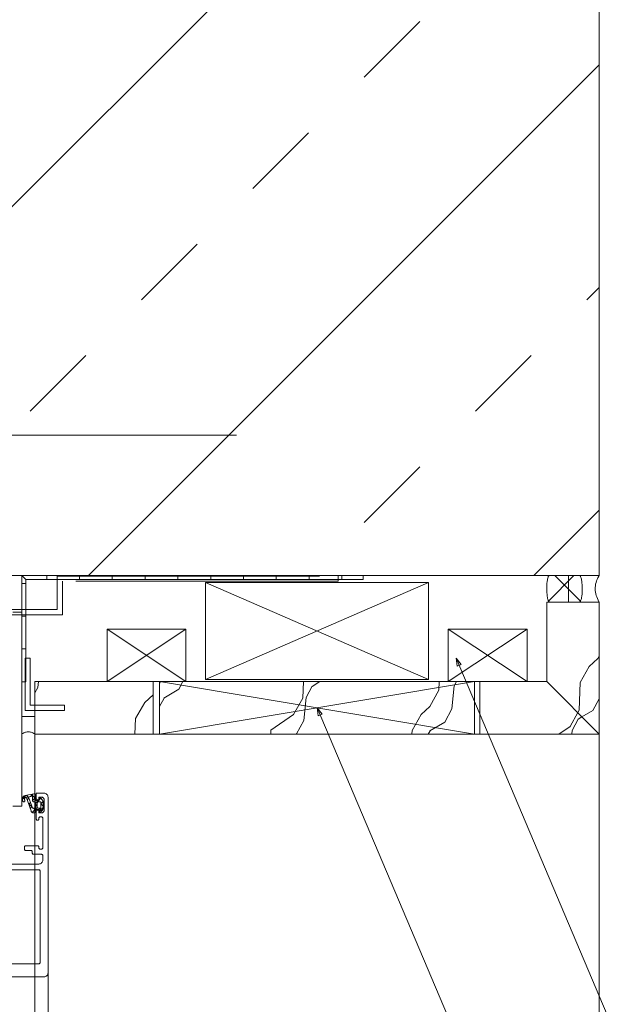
# Model space of a CAD drawing. Header units: metres. Extents: x 69 to 122.5, y -21.4 to -4.6.
# Tile 184 of 250: x 77.424 to 77.65, y -7.142 to -6.766. Entities that reach past the tile are written whole.
import ezdxf

# ---------------------------------------------------------------- set-up
doc = ezdxf.new("R2010")
doc.units = ezdxf.units.M
doc.header["$LTSCALE"] = 0.02
doc.linetypes.add('1600.2032', pattern=[1.6, 0.8, -0.8])
for name, color, linetype, lineweight in [('013_Beton und Stahlbetonarbeiten-allg.', 7, 'Continuous', 13), ('026_Fensterarbeiten-allg.', 7, 'Continuous', 5), ('027_Tischlerarbeiten-allg.', 7, 'Continuous', 13), ('030_Sonnenschutzarbeiten-außen', 7, 'Continuous', 5), ('030_Sonnenschutzarbeiten-außen Motor', 7, 'Continuous', 5), ('032_Metallarbeiten-Beschriftung 1_20', 7, 'Continuous', 5), ('032_Metallarbeiten-Fenster', 7, 'Continuous', 5), ('Keine', 7, 'Continuous', 9)]:
    doc.layers.add(name, color=color, linetype=linetype, lineweight=lineweight)

msp = doc.modelspace()

# ---------------------------------------------------------------- linework, layer by layer
at = {"layer": '013_Beton und Stahlbetonarbeiten-allg.', "color": 251, "linetype": 'Continuous', "lineweight": 5, "true_color": 0x555555}
for p, q in [((77.6307, -6.62814), (77.395, -6.86384)), ((77.5307, -6.72814), (77.395, -6.86384)), ((77.645, -6.78355), (77.45041, -6.97814)), ((77.645, -6.78355), (77.45041, -6.97814)), ((77.645, -6.95326), (77.62011, -6.97814)), ((77.645, -6.95326), (77.62011, -6.97814))]:
    msp.add_line(p, q, dxfattribs=at)
at = {"layer": '013_Beton und Stahlbetonarbeiten-allg.', "color": 251, "linetype": 'Continuous', "lineweight": 9, "true_color": 0x555555}
for p, q in [((77.55547, -6.78823), (77.57668, -6.76701)), ((77.55547, -6.78823), (77.57668, -6.76701)), ((77.51305, -6.83065), (77.53426, -6.80944)), ((77.51305, -6.83065), (77.53426, -6.80944)), ((77.47062, -6.87308), (77.49183, -6.85186)), ((77.47062, -6.87308), (77.49183, -6.85186)), ((77.64032, -6.87308), (77.645, -6.8684)), ((77.64032, -6.87308), (77.645, -6.8684)), ((77.42819, -6.9155), (77.44941, -6.89429)), ((77.42819, -6.9155), (77.44941, -6.89429)), ((77.5979, -6.9155), (77.61911, -6.89429)), ((77.5979, -6.9155), (77.61911, -6.89429)), ((77.55547, -6.95793), (77.57668, -6.93672)), ((77.55547, -6.95793), (77.57668, -6.93672))]:
    msp.add_line(p, q, dxfattribs=at)
at = {"layer": '013_Beton und Stahlbetonarbeiten-allg.', "color": 7, "linetype": 'Continuous', "lineweight": 18}
for points in [[(77.645, -6.62814), (77.645, -6.97814), (77.395, -6.97814), (77.395, -6.62814)], [(77.645, -6.72814), (77.645, -6.97814), (77.395, -6.97814), (77.395, -6.72814)]]:
    msp.add_lwpolyline(points, close=True, dxfattribs=at)
at = {"layer": '026_Fensterarbeiten-allg.', "color": 7, "linetype": '1600.2032', "lineweight": 18}
msp.add_lwpolyline([(77.40212, -6.99114), (77.43849, -6.99114), (77.43849, -6.97838), (77.54553, -6.97838), (77.54553, -6.98038), (77.44049, -6.98038), (77.44049, -6.99314), (77.40212, -6.99314)], close=True, dxfattribs=at)
at = {"layer": '027_Tischlerarbeiten-allg.', "color": 7, "linetype": 'Continuous', "lineweight": 18}
for p, q in [((77.4575, -7.01863), (77.4875, -6.99863)), ((77.4875, -7.01863), (77.4575, -6.99863)), ((77.6175, -7.01863), (77.5875, -6.99863)), ((77.5875, -7.01863), (77.6175, -6.99863))]:
    msp.add_line(p, q, dxfattribs=at)
for points in [[(77.4575, -6.99863), (77.4875, -6.99863), (77.4875, -7.01863), (77.4575, -7.01863)], [(77.5875, -7.01863), (77.5875, -6.99863), (77.6175, -6.99863), (77.6175, -7.01863)]]:
    msp.add_lwpolyline(points, close=True, dxfattribs=at)
at = {"layer": '030_Sonnenschutzarbeiten-außen', "color": 8, "lineweight": 18, "true_color": 0x808080}
msp.add_line((77.33056, -6.92471), (77.50686, -6.92471), dxfattribs=at)
at = {"layer": '030_Sonnenschutzarbeiten-außen', "color": 7, "linetype": 'Continuous', "lineweight": 9}
msp.add_lwpolyline([(77.425, -7.01866), (77.425, -6.97814), (77.55509, -6.97814)], dxfattribs=at)
at = {"layer": '030_Sonnenschutzarbeiten-außen Motor', "color": 6, "linetype": 'Continuous', "lineweight": 18, "true_color": 0xff00ff}
for p, q in [((77.495, -7.01781), (77.58, -6.98081)), ((77.58, -7.01781), (77.495, -6.98081))]:
    msp.add_line(p, q, dxfattribs=at)
msp.add_lwpolyline([(77.58, -6.98081), (77.58, -7.01781), (77.495, -7.01781), (77.495, -6.98081)], close=True, dxfattribs=at)
at = {"layer": '032_Metallarbeiten-Beschriftung 1_20', "color": 7, "linetype": 'Continuous', "lineweight": 9}
for points in [[(77.59046, -7.00965), (77.73827, -7.35876), (79.16725, -7.35876)], [(77.5375, -7.02863), (77.9109, -7.91051), (79.16725, -7.91051)]]:
    msp.add_lwpolyline(points, dxfattribs=at)
at = {"layer": '032_Metallarbeiten-Beschriftung 1_20', "color": 7, "linetype": 'Continuous', "lineweight": 5}
for points in [[(77.59089, -7.01273), (77.59046, -7.00965), (77.59237, -7.0121)], [(77.53793, -7.03171), (77.5375, -7.02863), (77.53941, -7.03108)]]:
    msp.add_lwpolyline(points, close=True, dxfattribs=at)
at = {"layer": '032_Metallarbeiten-Fenster', "color": 9, "linetype": 'Continuous', "lineweight": 5, "true_color": 0xb9b9b9}
for p, q in [((77.6354, -6.97814), (77.62564, -6.9879)), ((77.62814, -6.97814), (77.6379, -6.9879))]:
    msp.add_line(p, q, dxfattribs=at)
at = {"layer": '032_Metallarbeiten-Fenster', "color": 250, "linetype": 'Continuous', "lineweight": 9, "true_color": 0x444444}
for p, q in [((77.64123, -7.0128), (77.64452, -7.00978)), ((77.64452, -7.00978), (77.645, -7.00893)), ((77.63779, -7.01898), (77.64123, -7.0128)), ((77.43132, -7.01863), (77.43109, -7.02091)), ((77.4775, -7.01922), (77.47783, -7.01863)), ((77.48636, -7.01863), (77.4848, -7.02153)), ((77.53203, -7.02494), (77.5323, -7.01863)), ((77.53861, -7.01863), (77.5356, -7.02042)), ((77.58399, -7.01876), (77.58417, -7.01863)), ((77.59067, -7.01863), (77.58979, -7.02027)), ((77.43109, -7.02091), (77.43, -7.02292)), ((77.4848, -7.02153), (77.47915, -7.02489)), ((77.53566, -7.02041), (77.53334, -7.02473)), ((77.58042, -7.0281), (77.58386, -7.02192)), ((77.58386, -7.02191), (77.584, -7.01876)), ((77.58979, -7.02027), (77.58889, -7.02896)), ((77.63734, -7.02952), (77.6378, -7.01898)), ((77.47182, -7.02654), (77.475, -7.02362)), ((77.47921, -7.02487), (77.4775, -7.02806)), ((77.52859, -7.03112), (77.53203, -7.02494)), ((77.53334, -7.02473), (77.53244, -7.03342)), ((77.645, -7.02513), (77.64261, -7.02958)), ((77.46838, -7.03272), (77.47182, -7.02654)), ((77.57713, -7.03112), (77.58042, -7.02809)), ((77.58889, -7.02896), (77.58616, -7.03404)), ((77.63682, -7.03045), (77.63734, -7.02952)), ((77.64261, -7.02958), (77.63843, -7.03206)), ((77.46813, -7.03863), (77.46838, -7.03272)), ((77.51989, -7.03707), (77.52859, -7.03112)), ((77.53244, -7.03342), (77.52971, -7.0385)), ((77.57369, -7.0373), (77.57713, -7.03112)), ((77.6339, -7.0357), (77.63682, -7.03045)), ((77.63702, -7.03293), (77.6347, -7.03725)), ((77.63843, -7.03206), (77.63696, -7.03294)), ((77.51983, -7.03863), (77.51989, -7.03707)), ((77.57364, -7.03863), (77.57369, -7.0373)), ((77.58057, -7.03739), (77.5799, -7.03863)), ((77.58616, -7.03404), (77.58051, -7.0374)), ((77.62961, -7.03863), (77.6339, -7.0357)), ((77.6347, -7.03725), (77.63455, -7.03863)), ((77.52971, -7.0385), (77.52949, -7.03863))]:
    msp.add_line(p, q, dxfattribs=at)
at = {"layer": '032_Metallarbeiten-Fenster', "color": 43, "linetype": 'Continuous', "lineweight": 25, "true_color": 0xccb266}
for p, q in [((77.42521, -7.06328), (77.42652, -7.06198)), ((77.426, -7.06345), (77.42536, -7.06281)), ((77.42767, -7.06288), (77.42674, -7.06194)), ((77.4271, -7.06364), (77.42773, -7.06301)), ((77.42828, -7.06246), (77.42924, -7.0615)), ((77.4302, -7.06316), (77.42865, -7.06161)), ((77.4291, -7.06388), (77.4302, -7.06278)), ((77.43171, -7.06352), (77.43223, -7.063)), ((77.42899, -7.06644), (77.42757, -7.06502)), ((77.42767, -7.06531), (77.42833, -7.06465)), ((77.42824, -7.06698), (77.42894, -7.06629)), ((77.42898, -7.06849), (77.43091, -7.06657)), ((77.4302, -7.06765), (77.42941, -7.06686)), ((77.4302, -7.06503), (77.43127, -7.06396)), ((77.4309, -7.0661), (77.4302, -7.0654)), ((77.4315, -7.06446), (77.431, -7.06396)), ((77.43263, -7.06784), (77.43169, -7.0669)), ((77.43172, -7.068), (77.4331, -7.06662)), ((77.4323, -7.06517), (77.4331, -7.06438)), ((77.4331, -7.06606), (77.4323, -7.06526))]:
    msp.add_line(p, q, dxfattribs=at)
at = {"layer": '032_Metallarbeiten-Fenster', "color": 7, "lineweight": 13}
msp.add_line((77.435, -7.10066), (77.435, -8.02635), dxfattribs=at)
at = {"layer": '032_Metallarbeiten-Fenster', "lineweight": 18}
msp.add_lwpolyline([(77.62604, -6.98829), (77.62593, -6.98826), (77.62582, -6.98817), (77.62571, -6.98803), (77.6256, -6.98782), (77.6255, -6.98756), (77.62541, -6.98725), (77.62532, -6.9869), (77.62525, -6.9865), (77.62518, -6.98606), (77.62512, -6.98558), (77.62504, -6.98456), (77.625, -6.98348), (77.62501, -6.98238), (77.62507, -6.98133), (77.62518, -6.98035), (77.62525, -6.97991), (77.62533, -6.97952), (77.62541, -6.97917), (77.62551, -6.97886), (77.62561, -6.9786), (77.62571, -6.9784), (77.62582, -6.97825), (77.62593, -6.97817), (77.62605, -6.97814), (77.62616, -6.97814), (77.62639, -6.97814), (77.6301, -6.97814), (77.6375, -6.97814), (77.63761, -6.97817), (77.63772, -6.97826), (77.63783, -6.97841), (77.63794, -6.97861), (77.63804, -6.97887), (77.63813, -6.97918), (77.63822, -6.97954), (77.63829, -6.97993), (77.63836, -6.98037), (77.63842, -6.98085), (77.6385, -6.98187), (77.63854, -6.98295), (77.63853, -6.98406), (77.63847, -6.9851), (77.63836, -6.98608), (77.63829, -6.98652), (77.63821, -6.98691), (77.63813, -6.98727), (77.63803, -6.98757), (77.63793, -6.98783), (77.63783, -6.98803), (77.63772, -6.98818), (77.63761, -6.98826), (77.63749, -6.98829), (77.63738, -6.98829), (77.63715, -6.98829), (77.63345, -6.98829)], close=True, dxfattribs=at)
at = {"layer": '032_Metallarbeiten-Fenster', "color": 7, "linetype": 'Continuous', "lineweight": 9}
for points in [[(77.63328, -6.97814), (77.64463, -6.97814), (77.64499, -6.97814), (77.64499, -6.97815), (77.64498, -6.97817), (77.64496, -6.97821), (77.64492, -6.97829), (77.64483, -6.97844), (77.64451, -6.97905), (77.64423, -6.97966), (77.64399, -6.98026), (77.6438, -6.98087), (77.64366, -6.98148), (77.64355, -6.98209), (77.64349, -6.9827), (77.64348, -6.98331), (77.64351, -6.98391), (77.64358, -6.98452), (77.64369, -6.98513), (77.64385, -6.98574), (77.64406, -6.98635), (77.64431, -6.98696), (77.6446, -6.98757), (77.64493, -6.98817), (77.64498, -6.98825), (77.645, -6.98829), (77.64496, -6.98829), (77.64478, -6.98829), (77.64442, -6.98829), (77.643, -6.98829), (77.64017, -6.98829), (77.63449, -6.98829), (77.63378, -6.98829), (77.63342, -6.98829), (77.63333, -6.98829), (77.63329, -6.98829), (77.63328, -6.98828), (77.63328, -6.98826), (77.63328, -6.98808), (77.63328, -6.98666), (77.63328, -6.98382)], [(77.43, -7.03188), (77.43, -7.03804), (77.43, -7.03842), (77.43, -7.03861), (77.43, -7.03863), (77.42998, -7.03862), (77.42994, -7.03859), (77.42986, -7.03854), (77.42955, -7.03834), (77.42923, -7.03818), (77.42892, -7.03804), (77.4286, -7.03793), (77.42829, -7.03784), (77.42797, -7.03779), (77.42766, -7.03776), (77.42734, -7.03776), (77.42703, -7.03779), (77.42671, -7.03784), (77.4264, -7.03793), (77.42608, -7.03804), (77.42577, -7.03818), (77.42545, -7.03835), (77.42514, -7.03854), (77.42506, -7.03859), (77.42502, -7.03862), (77.425, -7.03863), (77.425, -7.03861), (77.425, -7.03842), (77.425, -7.03765), (77.425, -7.03611), (77.425, -7.03304), (77.425, -7.03227), (77.425, -7.03188), (77.42539, -7.03188), (77.42692, -7.03188)]]:
    msp.add_lwpolyline(points, close=True, dxfattribs=at)
at = {"layer": '032_Metallarbeiten-Fenster', "color": 7, "linetype": 'Continuous', "lineweight": 18}
for points in [[(77.625, -7.01863), (77.645, -7.03863), (77.645, -6.98829), (77.625, -6.98829)], [(77.43, -7.01863), (77.475, -7.01863), (77.475, -7.03863), (77.43, -7.03863)], [(77.4775, -7.01863), (77.5975, -7.01863), (77.5975, -7.03863), (77.4775, -7.03863)], [(77.645, -7.03863), (77.625, -7.01863), (77.5995, -7.01863), (77.5995, -7.03863)]]:
    msp.add_lwpolyline(points, close=True, dxfattribs=at)
at = {"layer": '032_Metallarbeiten-Fenster', "color": 7, "linetype": 'Continuous', "lineweight": 13}
for points in [[(77.4216, -7.06616), (77.425, -7.06616), (77.425, -6.99216), (77.4216, -6.99216)], [(77.4045, -7.13116), (77.4335, -7.13116), (77.43379, -7.13113), (77.43407, -7.13105), (77.43433, -7.13091), (77.43456, -7.13072), (77.43475, -7.1305), (77.43489, -7.13024), (77.43497, -7.12995), (77.435, -7.12966), (77.435, -7.06266), (77.43497, -7.06237), (77.43489, -7.06209), (77.43475, -7.06183), (77.43456, -7.0616), (77.43433, -7.06141), (77.43407, -7.06128), (77.43379, -7.06119), (77.4335, -7.06116), (77.4305, -7.06116), (77.4305, -7.06316), (77.43051, -7.06326), (77.43054, -7.06335), (77.43058, -7.06344), (77.43065, -7.06352), (77.43072, -7.06358), (77.43081, -7.06362), (77.4309, -7.06365), (77.431, -7.06366), (77.4315, -7.06366), (77.4315, -7.06266), (77.4325, -7.06266), (77.4327, -7.06268), (77.43288, -7.06274), (77.43306, -7.06283), (77.43321, -7.06295), (77.43333, -7.06311), (77.43342, -7.06328), (77.43348, -7.06347), (77.4335, -7.06366), (77.4335, -7.06766), (77.43348, -7.06786), (77.43342, -7.06804), (77.43333, -7.06822), (77.43321, -7.06837), (77.43306, -7.06849), (77.43288, -7.06859), (77.4327, -7.06864), (77.4325, -7.06866), (77.4315, -7.06866), (77.4315, -7.06766), (77.431, -7.06766), (77.4309, -7.06767), (77.43081, -7.0677), (77.43072, -7.06775), (77.43065, -7.06781), (77.43058, -7.06788), (77.43054, -7.06797), (77.43051, -7.06806), (77.4305, -7.06816), (77.4305, -7.07096), (77.43051, -7.07106), (77.43054, -7.07115), (77.43058, -7.07124), (77.43065, -7.07132), (77.43072, -7.07138), (77.43081, -7.07142), (77.4309, -7.07145), (77.431, -7.07146), (77.4311, -7.07145), (77.43119, -7.07142), (77.43128, -7.07138), (77.43135, -7.07132), (77.43142, -7.07124), (77.43146, -7.07115), (77.43149, -7.07106), (77.4315, -7.07096), (77.4315, -7.07066), (77.43151, -7.07056), (77.43154, -7.07047), (77.43158, -7.07038), (77.43165, -7.07031), (77.43172, -7.07025), (77.43181, -7.0702), (77.4319, -7.07017), (77.432, -7.07016), (77.4325, -7.07016), (77.4326, -7.07017), (77.43269, -7.0702), (77.43278, -7.07025), (77.43285, -7.07031), (77.43292, -7.07038), (77.43296, -7.07047), (77.43299, -7.07056), (77.433, -7.07066), (77.433, -7.08196), (77.43299, -7.08206), (77.43296, -7.08215), (77.43292, -7.08224), (77.43285, -7.08232), (77.43278, -7.08238), (77.43269, -7.08242), (77.4326, -7.08245), (77.4325, -7.08246), (77.432, -7.08246), (77.4319, -7.08245), (77.43181, -7.08242), (77.43172, -7.08238), (77.43165, -7.08232), (77.43158, -7.08224), (77.43154, -7.08215), (77.43151, -7.08206), (77.4315, -7.08196), (77.4315, -7.08166), (77.43149, -7.08156), (77.43146, -7.08147), (77.43142, -7.08138), (77.43135, -7.08131), (77.43128, -7.08125), (77.43119, -7.0812), (77.4311, -7.08117), (77.431, -7.08116), (77.4265, -7.08116), (77.4264, -7.08117), (77.42631, -7.0812), (77.42622, -7.08125), (77.42615, -7.08131), (77.42608, -7.08138), (77.42604, -7.08147), (77.42601, -7.08156), (77.426, -7.08166), (77.426, -7.08246), (77.42601, -7.08256), (77.42604, -7.08265), (77.42608, -7.08274), (77.42615, -7.08282), (77.42622, -7.08288), (77.42631, -7.08292), (77.4264, -7.08295), (77.4265, -7.08296), (77.4285, -7.08296), (77.4286, -7.08297), (77.42869, -7.083), (77.42878, -7.08305), (77.42885, -7.08311), (77.42892, -7.08318), (77.42896, -7.08327), (77.42899, -7.08336), (77.429, -7.08346), (77.429, -7.08396), (77.42901, -7.08406), (77.42904, -7.08415), (77.42908, -7.08424), (77.42915, -7.08432), (77.42922, -7.08438), (77.42931, -7.08442), (77.4294, -7.08445), (77.4295, -7.08446), (77.4325, -7.08446), (77.4326, -7.08447), (77.43269, -7.0845), (77.43278, -7.08455), (77.43285, -7.08461), (77.43292, -7.08468), (77.43296, -7.08477), (77.43299, -7.08486), (77.433, -7.08496), (77.433, -7.08666), (77.43297, -7.08695), (77.43289, -7.08724), (77.43275, -7.0875), (77.43256, -7.08772), (77.43233, -7.08791), (77.43207, -7.08805), (77.43179, -7.08813), (77.4315, -7.08816), (77.4055, -7.08816)], [(77.405, -7.09036), (77.4315, -7.09036), (77.4316, -7.09037), (77.43169, -7.0904), (77.43178, -7.09045), (77.43185, -7.09051), (77.43192, -7.09058), (77.43196, -7.09067), (77.43199, -7.09076), (77.432, -7.09086), (77.432, -7.12566), (77.43199, -7.12576), (77.43196, -7.12585), (77.43192, -7.12594), (77.43185, -7.12602), (77.43178, -7.12608), (77.43169, -7.12612), (77.4316, -7.12615), (77.4315, -7.12616), (77.4102, -7.12616)]]:
    msp.add_lwpolyline(points, dxfattribs=at)
for points in [[(77.42825, -7.00962), (77.42625, -7.00962), (77.42625, -7.02962), (77.44125, -7.02962), (77.44125, -7.02762), (77.42825, -7.02762)], [(77.4331, -7.06446), (77.4331, -7.06438), (77.43309, -7.0643), (77.43307, -7.06422), (77.43305, -7.06414), (77.43302, -7.06406), (77.43298, -7.06399), (77.43294, -7.06392), (77.43289, -7.06385), (77.43218, -7.06293), (77.43214, -7.0629), (77.43209, -7.06287), (77.43203, -7.06286), (77.43198, -7.06287), (77.43193, -7.06289), (77.43189, -7.06292), (77.43185, -7.06296), (77.43183, -7.06301), (77.43164, -7.06381), (77.43163, -7.06384), (77.43161, -7.06387), (77.43159, -7.0639), (77.43157, -7.06392), (77.43154, -7.06394), (77.43151, -7.06395), (77.43148, -7.06396), (77.43145, -7.06396), (77.43035, -7.06396), (77.43032, -7.06396), (77.43029, -7.06395), (77.43027, -7.06394), (77.43024, -7.06392), (77.43023, -7.0639), (77.43021, -7.06387), (77.4302, -7.06384), (77.4302, -7.06381), (77.4302, -7.06193), (77.43019, -7.06182), (77.43015, -7.06172), (77.4301, -7.06162), (77.43002, -7.06155), (77.42993, -7.06149), (77.42983, -7.06145), (77.42972, -7.06143), (77.42961, -7.06144), (77.42629, -7.06202), (77.42596, -7.06215), (77.42568, -7.06237), (77.42545, -7.06264), (77.42529, -7.06296), (77.42521, -7.06331), (77.42521, -7.06366), (77.4253, -7.06401), (77.42547, -7.06432), (77.42552, -7.06438), (77.42559, -7.06443), (77.42566, -7.06447), (77.42573, -7.06449), (77.42581, -7.06449), (77.42589, -7.06448), (77.42596, -7.06446), (77.42603, -7.06442), (77.42609, -7.06437), (77.42614, -7.06431), (77.42617, -7.06424), (77.42619, -7.06416), (77.4262, -7.06408), (77.42619, -7.06401), (77.42617, -7.06393), (77.42613, -7.06386), (77.42604, -7.0637), (77.426, -7.06352), (77.42601, -7.06333), (77.42607, -7.06315), (77.42617, -7.063), (77.42632, -7.06288), (77.42649, -7.0628), (77.42668, -7.06277), (77.4267, -7.06277), (77.42673, -7.06278), (77.42675, -7.06278), (77.42677, -7.06279), (77.42679, -7.06281), (77.42681, -7.06283), (77.42683, -7.06285), (77.42684, -7.06287), (77.42856, -7.06792), (77.42862, -7.06807), (77.4287, -7.06822), (77.4288, -7.06834), (77.42892, -7.06845), (77.42906, -7.06854), (77.42921, -7.06861), (77.42937, -7.06865), (77.42953, -7.06866), (77.4299, -7.06866), (77.42996, -7.06866), (77.43001, -7.06864), (77.43007, -7.06861), (77.43011, -7.06857), (77.43015, -7.06853), (77.43018, -7.06848), (77.43019, -7.06842), (77.4302, -7.06836), (77.4302, -7.06751), (77.4302, -7.06748), (77.43021, -7.06745), (77.43023, -7.06743), (77.43024, -7.06741), (77.43027, -7.06739), (77.43029, -7.06737), (77.43032, -7.06736), (77.43035, -7.06736), (77.43145, -7.06736), (77.43148, -7.06736), (77.43151, -7.06737), (77.43154, -7.06739), (77.43157, -7.0674), (77.43159, -7.06742), (77.43161, -7.06745), (77.43163, -7.06748), (77.43164, -7.06751), (77.43177, -7.06831), (77.43179, -7.06836), (77.43182, -7.0684), (77.43186, -7.06843), (77.43191, -7.06845), (77.43196, -7.06846), (77.43201, -7.06845), (77.43206, -7.06843), (77.4321, -7.0684), (77.43283, -7.06763), (77.43289, -7.06756), (77.43294, -7.06748), (77.43299, -7.0674), (77.43303, -7.06731), (77.43306, -7.06722), (77.43308, -7.06713), (77.4331, -7.06704), (77.4331, -7.06694)], [(77.4302, -7.06676), (77.4302, -7.06678), (77.43019, -7.0668), (77.43018, -7.06682), (77.43017, -7.06683), (77.43016, -7.06685), (77.43014, -7.06685), (77.43012, -7.06686), (77.4301, -7.06686), (77.42929, -7.06686), (77.42926, -7.06686), (77.42922, -7.06685), (77.42919, -7.06684), (77.42917, -7.06682), (77.42914, -7.0668), (77.42912, -7.06677), (77.42911, -7.06675), (77.4291, -7.06672), (77.42761, -7.0627), (77.4276, -7.06268), (77.4276, -7.06266), (77.42761, -7.06263), (77.42762, -7.06261), (77.42763, -7.0626), (77.42764, -7.06258), (77.42766, -7.06257), (77.42768, -7.06256), (77.42889, -7.06234), (77.42893, -7.06235), (77.42897, -7.06236), (77.42901, -7.06238), (77.42904, -7.0624), (77.42906, -7.06243), (77.42908, -7.06247), (77.4291, -7.0625), (77.4291, -7.06254), (77.4291, -7.06396), (77.42911, -7.06406), (77.42914, -7.06415), (77.42918, -7.06424), (77.42925, -7.06432), (77.42932, -7.06438), (77.42941, -7.06442), (77.4295, -7.06445), (77.4296, -7.06446), (77.4301, -7.06446), (77.43012, -7.06446), (77.43014, -7.06447), (77.43016, -7.06448), (77.43017, -7.06449), (77.43018, -7.06451), (77.43019, -7.06452), (77.4302, -7.06454), (77.4302, -7.06456)], [(77.4323, -7.06466), (77.4323, -7.0667), (77.4323, -7.06674), (77.43228, -7.06677), (77.43227, -7.06681), (77.43224, -7.06684), (77.43221, -7.06686), (77.43218, -7.06688), (77.43214, -7.06689), (77.4321, -7.0669), (77.4313, -7.0669), (77.43122, -7.06689), (77.43115, -7.06687), (77.43108, -7.06683), (77.43102, -7.06678), (77.43097, -7.06672), (77.43093, -7.06665), (77.43091, -7.06657), (77.4309, -7.0665), (77.4309, -7.06486), (77.43091, -7.06478), (77.43093, -7.06471), (77.43097, -7.06464), (77.43102, -7.06458), (77.43108, -7.06453), (77.43115, -7.06449), (77.43122, -7.06447), (77.4313, -7.06446), (77.4321, -7.06446), (77.43214, -7.06447), (77.43218, -7.06448), (77.43221, -7.0645), (77.43224, -7.06452), (77.43227, -7.06455), (77.43228, -7.06459), (77.4323, -7.06462)]]:
    msp.add_lwpolyline(points, close=True, dxfattribs=at)
at = {"layer": '032_Metallarbeiten-Fenster', "color": 7, "lineweight": 13}
for points in [[(77.4045, -7.13116), (77.4335, -7.13116), (77.4335, -7.13116), (77.43376, -7.13114), (77.43401, -7.13107), (77.43425, -7.13096), (77.43446, -7.13081), (77.43465, -7.13063), (77.4348, -7.13041), (77.43491, -7.13017), (77.43498, -7.12992), (77.435, -7.12966), (77.435, -7.06266), (77.435, -7.06266), (77.43498, -7.0624), (77.43491, -7.06215), (77.4348, -7.06191), (77.43465, -7.0617), (77.43446, -7.06151), (77.43425, -7.06136), (77.43401, -7.06125), (77.43376, -7.06118), (77.4335, -7.06116), (77.4305, -7.06116), (77.4305, -7.06316), (77.4305, -7.06316), (77.43051, -7.06325), (77.43053, -7.06333), (77.43057, -7.06341), (77.43062, -7.06348), (77.43068, -7.06354), (77.43075, -7.06359), (77.43083, -7.06363), (77.43091, -7.06365), (77.431, -7.06366), (77.4315, -7.06366), (77.4315, -7.06266), (77.4325, -7.06266), (77.4325, -7.06266), (77.43267, -7.06268), (77.43284, -7.06272), (77.433, -7.0628), (77.43314, -7.0629), (77.43327, -7.06302), (77.43337, -7.06316), (77.43344, -7.06332), (77.43348, -7.06349), (77.4335, -7.06366), (77.4335, -7.06766), (77.4335, -7.06766), (77.43348, -7.06784), (77.43344, -7.068), (77.43337, -7.06816), (77.43327, -7.0683), (77.43314, -7.06843), (77.433, -7.06853), (77.43284, -7.0686), (77.43267, -7.06865), (77.4325, -7.06866), (77.4315, -7.06866), (77.4315, -7.06766), (77.431, -7.06766), (77.431, -7.06766), (77.43091, -7.06767), (77.43083, -7.06769), (77.43075, -7.06773), (77.43068, -7.06778), (77.43062, -7.06784), (77.43057, -7.06791), (77.43053, -7.06799), (77.43051, -7.06807), (77.4305, -7.06816), (77.4305, -7.07096), (77.4305, -7.07096), (77.43051, -7.07105), (77.43053, -7.07113), (77.43057, -7.07121), (77.43062, -7.07128), (77.43068, -7.07134), (77.43075, -7.07139), (77.43083, -7.07143), (77.43091, -7.07145), (77.431, -7.07146), (77.431, -7.07146), (77.43109, -7.07145), (77.43117, -7.07143), (77.43125, -7.07139), (77.43132, -7.07134), (77.43138, -7.07128), (77.43143, -7.07121), (77.43147, -7.07113), (77.43149, -7.07105), (77.4315, -7.07096), (77.4315, -7.07066), (77.4315, -7.07066), (77.43151, -7.07057), (77.43153, -7.07049), (77.43157, -7.07041), (77.43162, -7.07034), (77.43168, -7.07028), (77.43175, -7.07023), (77.43183, -7.07019), (77.43191, -7.07017), (77.432, -7.07016), (77.4325, -7.07016), (77.4325, -7.07016), (77.43259, -7.07017), (77.43267, -7.07019), (77.43275, -7.07023), (77.43282, -7.07028), (77.43288, -7.07034), (77.43293, -7.07041), (77.43297, -7.07049), (77.43299, -7.07057), (77.433, -7.07066), (77.433, -7.08196), (77.433, -7.08196), (77.43299, -7.08205), (77.43297, -7.08213), (77.43293, -7.08221), (77.43288, -7.08228), (77.43282, -7.08234), (77.43275, -7.08239), (77.43267, -7.08243), (77.43259, -7.08245), (77.4325, -7.08246), (77.432, -7.08246), (77.432, -7.08246), (77.43191, -7.08245), (77.43183, -7.08243), (77.43175, -7.08239), (77.43168, -7.08234), (77.43162, -7.08228), (77.43157, -7.08221), (77.43153, -7.08213), (77.43151, -7.08205), (77.4315, -7.08196), (77.4315, -7.08166), (77.4315, -7.08166), (77.43149, -7.08157), (77.43147, -7.08149), (77.43143, -7.08141), (77.43138, -7.08134), (77.43132, -7.08128), (77.43125, -7.08123), (77.43117, -7.08119), (77.43109, -7.08117), (77.431, -7.08116), (77.4265, -7.08116), (77.4265, -7.08116), (77.42641, -7.08117), (77.42633, -7.08119), (77.42625, -7.08123), (77.42618, -7.08128), (77.42612, -7.08134), (77.42607, -7.08141), (77.42603, -7.08149), (77.42601, -7.08157), (77.426, -7.08166), (77.426, -7.08246), (77.426, -7.08246), (77.42601, -7.08255), (77.42603, -7.08263), (77.42607, -7.08271), (77.42612, -7.08278), (77.42618, -7.08284), (77.42625, -7.08289), (77.42633, -7.08293), (77.42641, -7.08295), (77.4265, -7.08296), (77.4285, -7.08296), (77.4285, -7.08296), (77.42859, -7.08297), (77.42867, -7.08299), (77.42875, -7.08303), (77.42882, -7.08308), (77.42888, -7.08314), (77.42893, -7.08321), (77.42897, -7.08329), (77.42899, -7.08337), (77.429, -7.08346), (77.429, -7.08396), (77.429, -7.08396), (77.42901, -7.08405), (77.42903, -7.08413), (77.42907, -7.08421), (77.42912, -7.08428), (77.42918, -7.08434), (77.42925, -7.08439), (77.42933, -7.08443), (77.42941, -7.08445), (77.4295, -7.08446), (77.4325, -7.08446), (77.4325, -7.08446), (77.43259, -7.08447), (77.43267, -7.08449), (77.43275, -7.08453), (77.43282, -7.08458), (77.43288, -7.08464), (77.43293, -7.08471), (77.43297, -7.08479), (77.43299, -7.08487), (77.433, -7.08496), (77.433, -7.08666), (77.433, -7.08666), (77.43298, -7.08692), (77.43291, -7.08717), (77.4328, -7.08741), (77.43265, -7.08763), (77.43246, -7.08781), (77.43225, -7.08796), (77.43201, -7.08807), (77.43176, -7.08814), (77.4315, -7.08816), (77.4055, -7.08816)], [(77.4102, -7.12616), (77.4315, -7.12616), (77.4315, -7.12616), (77.43159, -7.12615), (77.43167, -7.12613), (77.43175, -7.12609), (77.43182, -7.12604), (77.43188, -7.12598), (77.43193, -7.12591), (77.43197, -7.12583), (77.43199, -7.12575), (77.432, -7.12566), (77.432, -7.09086), (77.432, -7.09086), (77.43199, -7.09077), (77.43197, -7.09069), (77.43193, -7.09061), (77.43188, -7.09054), (77.43182, -7.09048), (77.43175, -7.09043), (77.43167, -7.09039), (77.43159, -7.09037), (77.4315, -7.09036), (77.405, -7.09036)]]:
    msp.add_lwpolyline(points, dxfattribs=at)
for points in [[(77.42629, -7.06202), (77.42603, -7.06212), (77.42579, -7.06227), (77.42558, -7.06247), (77.42541, -7.0627), (77.42529, -7.06296), (77.42522, -7.06324), (77.4252, -7.06352), (77.42524, -7.0638), (77.42533, -7.06408), (77.42547, -7.06432), (77.42547, -7.06432), (77.42552, -7.06438), (77.42557, -7.06442), (77.42563, -7.06446), (77.4257, -7.06448), (77.42577, -7.06449), (77.42584, -7.06449), (77.4259, -7.06448), (77.42597, -7.06446), (77.42603, -7.06442), (77.42603, -7.06442), (77.42609, -7.06437), (77.42614, -7.06431), (77.42617, -7.06424), (77.42619, -7.06416), (77.4262, -7.06408), (77.42619, -7.06401), (77.42617, -7.06393), (77.42613, -7.06386), (77.42613, -7.06386), (77.42606, -7.06376), (77.42602, -7.06364), (77.426, -7.06352), (77.426, -7.06339), (77.42602, -7.06327), (77.42607, -7.06315), (77.42613, -7.06305), (77.42622, -7.06295), (77.42632, -7.06288), (77.42643, -7.06282), (77.42655, -7.06279), (77.42668, -7.06277), (77.42668, -7.06277), (77.4267, -7.06277), (77.42673, -7.06278), (77.42676, -7.06279), (77.42679, -7.0628), (77.42681, -7.06282), (77.42683, -7.06285), (77.42684, -7.06287), (77.42856, -7.06792), (77.42856, -7.06792), (77.42863, -7.0681), (77.42873, -7.06826), (77.42885, -7.06839), (77.429, -7.06851), (77.42917, -7.06859), (77.42935, -7.06864), (77.42953, -7.06866), (77.4299, -7.06866), (77.4299, -7.06866), (77.42996, -7.06866), (77.43001, -7.06864), (77.43007, -7.06861), (77.43011, -7.06857), (77.43015, -7.06853), (77.43018, -7.06848), (77.43019, -7.06842), (77.4302, -7.06836), (77.4302, -7.06751), (77.4302, -7.06751), (77.4302, -7.06749), (77.43021, -7.06746), (77.43022, -7.06744), (77.43024, -7.06742), (77.43025, -7.0674), (77.43027, -7.06738), (77.4303, -7.06737), (77.43032, -7.06736), (77.43035, -7.06736), (77.43145, -7.06736), (77.43145, -7.06736), (77.43148, -7.06737), (77.43152, -7.06738), (77.43155, -7.06739), (77.43158, -7.06742), (77.43161, -7.06744), (77.43163, -7.06747), (77.43164, -7.06751), (77.43177, -7.06831), (77.43177, -7.06831), (77.43178, -7.06835), (77.4318, -7.06838), (77.43183, -7.06841), (77.43186, -7.06843), (77.43189, -7.06845), (77.43193, -7.06846), (77.43197, -7.06846), (77.432, -7.06846), (77.43204, -7.06845), (77.43207, -7.06843), (77.4321, -7.0684), (77.43283, -7.06763), (77.43283, -7.06763), (77.43294, -7.06748), (77.43303, -7.06731), (77.43308, -7.06713), (77.4331, -7.06694), (77.4331, -7.06446), (77.4331, -7.06446), (77.43309, -7.0643), (77.43305, -7.06414), (77.43298, -7.06399), (77.43289, -7.06385), (77.43218, -7.06293), (77.43218, -7.06293), (77.43215, -7.06291), (77.43212, -7.06289), (77.43209, -7.06287), (77.43205, -7.06286), (77.43202, -7.06286), (77.43198, -7.06287), (77.43195, -7.06288), (77.43191, -7.06289), (77.43189, -7.06292), (77.43186, -7.06294), (77.43184, -7.06298), (77.43183, -7.06301), (77.43164, -7.06381), (77.43164, -7.06381), (77.43163, -7.06385), (77.43161, -7.06388), (77.43158, -7.06391), (77.43155, -7.06393), (77.43152, -7.06395), (77.43148, -7.06396), (77.43145, -7.06396), (77.43035, -7.06396), (77.43035, -7.06396), (77.43032, -7.06396), (77.4303, -7.06395), (77.43027, -7.06394), (77.43025, -7.06393), (77.43024, -7.06391), (77.43022, -7.06389), (77.43021, -7.06386), (77.4302, -7.06384), (77.4302, -7.06381), (77.4302, -7.06193), (77.4302, -7.06193), (77.43019, -7.06183), (77.43016, -7.06174), (77.43012, -7.06165), (77.43006, -7.06158), (77.42998, -7.06152), (77.4299, -7.06147), (77.42981, -7.06144), (77.42971, -7.06143), (77.42961, -7.06144)], [(77.4301, -7.06446), (77.43012, -7.06446), (77.43013, -7.06447), (77.43015, -7.06448), (77.43016, -7.06449), (77.43018, -7.0645), (77.43019, -7.06451), (77.43019, -7.06453), (77.4302, -7.06454), (77.4302, -7.06456), (77.4302, -7.06676), (77.4302, -7.06676), (77.4302, -7.06678), (77.43019, -7.0668), (77.43018, -7.06682), (77.43017, -7.06683), (77.43016, -7.06685), (77.43014, -7.06685), (77.43012, -7.06686), (77.4301, -7.06686), (77.42929, -7.06686), (77.42929, -7.06686), (77.42925, -7.06686), (77.42922, -7.06685), (77.42918, -7.06683), (77.42915, -7.06681), (77.42913, -7.06678), (77.42911, -7.06675), (77.4291, -7.06672), (77.42761, -7.0627), (77.42761, -7.0627), (77.4276, -7.06268), (77.4276, -7.06266), (77.4276, -7.06264), (77.42761, -7.06262), (77.42762, -7.06261), (77.42763, -7.06259), (77.42765, -7.06258), (77.42767, -7.06257), (77.42768, -7.06256), (77.42889, -7.06234), (77.42889, -7.06234), (77.42893, -7.06235), (77.42896, -7.06235), (77.429, -7.06237), (77.42903, -7.06239), (77.42905, -7.06241), (77.42907, -7.06244), (77.42909, -7.06247), (77.4291, -7.06251), (77.4291, -7.06254), (77.4291, -7.06396), (77.4291, -7.06396), (77.42911, -7.06405), (77.42913, -7.06413), (77.42917, -7.06421), (77.42922, -7.06428), (77.42928, -7.06435), (77.42935, -7.0644), (77.42943, -7.06443), (77.42951, -7.06445), (77.4296, -7.06446)], [(77.4313, -7.0669), (77.43122, -7.06689), (77.43115, -7.06687), (77.43108, -7.06683), (77.43102, -7.06678), (77.43097, -7.06672), (77.43093, -7.06665), (77.43091, -7.06657), (77.4309, -7.0665), (77.4309, -7.06486), (77.4309, -7.06486), (77.43091, -7.06479), (77.43092, -7.06472), (77.43095, -7.06466), (77.43099, -7.0646), (77.43104, -7.06456), (77.4311, -7.06452), (77.43116, -7.06449), (77.43123, -7.06447), (77.4313, -7.06446), (77.4321, -7.06446), (77.4321, -7.06446), (77.43213, -7.06446), (77.43217, -7.06447), (77.4322, -7.06449), (77.43223, -7.06451), (77.43225, -7.06453), (77.43227, -7.06456), (77.43229, -7.06459), (77.4323, -7.06463), (77.4323, -7.06466), (77.4323, -7.0667), (77.4323, -7.0667), (77.4323, -7.06673), (77.43229, -7.06676), (77.43227, -7.0668), (77.43225, -7.06682), (77.43223, -7.06685), (77.4322, -7.06687), (77.43217, -7.06688), (77.43213, -7.06689), (77.4321, -7.0669)]]:
    msp.add_lwpolyline(points, close=True, dxfattribs=at)
at = {"layer": 'Keine', "color": 7, "linetype": 'Continuous', "lineweight": 9}
for p, q in [((77.4775, -7.03863), (77.5975, -7.01863)), ((77.4775, -7.01863), (77.5975, -7.03863))]:
    msp.add_line(p, q, dxfattribs=at)
for points in [[(77.4265, -6.97964), (77.425, -6.97814), (77.425, -6.98116), (77.4265, -6.98116)], [(77.43448, -6.97814), (77.425, -6.97814), (77.4265, -6.97964), (77.43448, -6.97964)], [(77.425, -6.99366), (77.425, -6.98116), (77.4265, -6.98116), (77.4265, -6.99366)], [(77.43448, -6.97814), (77.44698, -6.97814), (77.44698, -6.97964), (77.43448, -6.97964)], [(77.44698, -6.97814), (77.45948, -6.97814), (77.45948, -6.97964), (77.44698, -6.97964)], [(77.45948, -6.97814), (77.47198, -6.97814), (77.47198, -6.97964), (77.45948, -6.97964)], [(77.47198, -6.97814), (77.48448, -6.97814), (77.48448, -6.97964), (77.47198, -6.97964)], [(77.48448, -6.97814), (77.49698, -6.97814), (77.49698, -6.97964), (77.48448, -6.97964)], [(77.49698, -6.97814), (77.50948, -6.97814), (77.50948, -6.97964), (77.49698, -6.97964)], [(77.50948, -6.97814), (77.52198, -6.97814), (77.52198, -6.97964), (77.50948, -6.97964)], [(77.52198, -6.97814), (77.53448, -6.97814), (77.53448, -6.97964), (77.52198, -6.97964)], [(77.53448, -6.97814), (77.54698, -6.97814), (77.54698, -6.97964), (77.53448, -6.97964)], [(77.55509, -6.97964), (77.55509, -6.97814), (77.54698, -6.97814), (77.54698, -6.97964)], [(77.425, -7.00616), (77.425, -6.99366), (77.4265, -6.99366), (77.4265, -7.00616)], [(77.425, -7.01866), (77.425, -7.00616), (77.4265, -7.00616), (77.4265, -7.01866)]]:
    msp.add_lwpolyline(points, close=True, dxfattribs=at)
msp.add_lwpolyline([(77.4265, -7.01866), (77.4265, -6.97964), (77.55509, -6.97964)], dxfattribs=at)
at = {"layer": 'Keine', "color": 8, "linetype": 'Continuous', "lineweight": 13, "true_color": 0x808080}
msp.add_lwpolyline([(77.43, -7.03863), (77.645, -7.03863), (77.645, -9.41814), (77.43, -9.41814)], close=True, dxfattribs=at)

doc.saveas('drawing.dxf')
